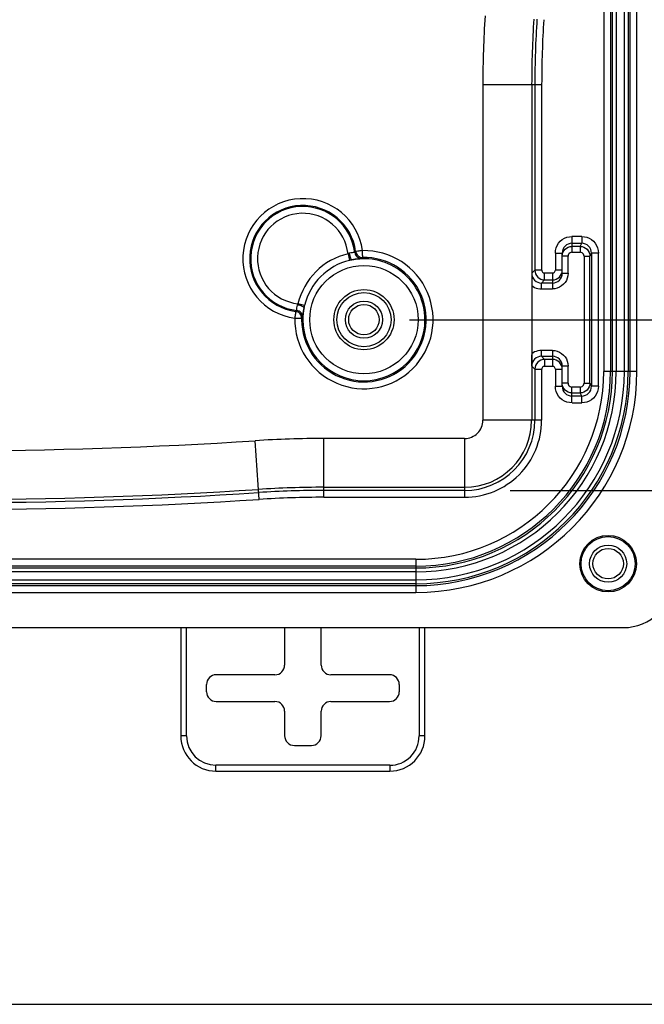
# Model space of a CAD drawing. Header units: inches. Extents: x 0 to 56.7, y 0 to 36.7.
# Tile 16 of 50: x 39.8 to 43, y 0 to 5. Entities that reach past the tile are written whole.
import ezdxf

# ---------------------------------------------------------------- set-up
doc = ezdxf.new("R2010")
doc.units = ezdxf.units.IN
doc.header["$LTSCALE"] = 3.116667
doc.header["$MEASUREMENT"] = 0
doc.layers.get('0').update_dxf_attribs({"linetype": 'CONTINUOUS'})
for name, color, linetype in [('_128466', 7, 'CONTINUOUS'), ('_135375', 7, 'CONTINUOUS'), ('_145643', 7, 'CONTINUOUS')]:
    doc.layers.add(name, color=color, linetype=linetype)
doc.styles.get("Standard").update_dxf_attribs({"font": 'txt', "width": 0.8})
doc.dimstyles.new('DIMSTYLE_2', dxfattribs={"dimtxt": 0.283333, "dimasz": 0.333333, "dimexe": 0.09, "dimexo": 0.07, "dimgap": 0.0425, "dimtad": 0, "dimtih": 1, "dimtoh": 1, "dimzin": 4, "dimdsep": 46, "dimtxsty": 'Standard', "dimblk": '_FILLED', "dimblk1": '_FILLED', "dimblk2": '_FILLED', "dimcen": 0.09, "dimadec": 0, "dimazin": 0, "dimtfac": 1, "dimtofl": 0, "dimtmove": 0, "dimatfit": 3, "dimldrblk": '_FILLED', "dimfxl": 0, "dimtolj": 1, "dimtzin": 4, "dimarcsym": 0})

# ---------------------------------------------------------------- blocks, each defined once
blk = doc.blocks.new('_FILLED')
at = {"color": 0, "linetype": 'ByBlock'}
blk.add_solid([(0, 0), (-1, 0.2), (-1, -0.2)], dxfattribs=at)
blk = doc.blocks.new('*D8')
at = {"color": 2, "linetype": 'Continuous'}
for p, q in [((41.7505, 9.7571), (45.1132, 9.7571)), ((44.8132, 9.7571), (44.8132, 6.9154)), ((44.8132, 3.5071), (44.8132, 5.4988)), ((41.7505, 3.5071), (45.1132, 3.5071))]:
    blk.add_line(p, q, dxfattribs=at)
at = {"color": 2, "linetype": 'Continuous', "xscale": 0.3333333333, "yscale": 0.3333333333, "zscale": 0.3333333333}
for p, rotation in [((44.8132, 9.7571), 90), ((44.8132, 3.5071), 270)]:
    blk.add_blockref('_FILLED', p, dxfattribs=dict(at, rotation=rotation))
at = {"color": 2, "linetype": 'Continuous', "insert": (44.8132, 6.7738), "char_height": 0.28333, "width": 1.813333, "attachment_point": 2, "line_spacing_factor": 0.9}
blk.add_mtext('6.25\\PSUBPANEL\\PMOUNTING', dxfattribs=at)
blk = doc.blocks.new('*D10')
at = {"color": 2, "linetype": 'Continuous'}
for p, q in [((42.2655, 10.6319), (46.406, 10.6319)), ((46.106, 10.6319), (46.106, 7.9755)), ((46.106, 2.6322), (46.106, 6.9838)), ((42.2655, 2.6322), (46.406, 2.6322))]:
    blk.add_line(p, q, dxfattribs=at)
at = {"color": 2, "linetype": 'Continuous', "xscale": 0.3333333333, "yscale": 0.3333333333, "zscale": 0.3333333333}
for p, rotation in [((46.106, 10.6319), 90), ((46.106, 2.6322), 270)]:
    blk.add_blockref('_FILLED', p, dxfattribs=dict(at, rotation=rotation))
at = {"color": 2, "linetype": 'Continuous', "insert": (46.106, 7.8338), "char_height": 0.28333, "width": 1.36, "attachment_point": 2, "line_spacing_factor": 0.9}
blk.add_mtext('8.00\\PINSIDE', dxfattribs=at)

msp = doc.modelspace()

# ---------------------------------------------------------------- linework, layer by layer
at = {"color": 7, "linetype": 'Continuous'}
msp.add_line((0, 0), (56.6667, 0), dxfattribs=at)
at = {"layer": '_128466', "color": 7, "linetype": 'Continuous'}
for centre, radius in [((41.5171, 3.5071), 0.1386), ((41.5171, 3.5071), 0.095), ((41.5171, 3.5071), 0.0781), ((42.7671, 2.2571), 0.1386), ((42.7671, 2.2571), 0.095), ((42.7671, 2.2571), 0.0781)]:
    msp.add_circle(centre, radius, dxfattribs=at)
at = {"layer": '_135375', "color": 7, "linetype": 'Continuous'}
for p, q in [((40.5796, 1.9296), (40.5796, 1.3746)), ((41.1112, 1.9296), (41.1112, 1.738)), ((41.2981, 1.738), (41.2981, 1.9296)), ((41.8296, 1.3746), (41.8296, 1.9296)), ((41.0612, 1.688), (40.7612, 1.688)), ((41.6481, 1.688), (41.3481, 1.688)), ((40.7112, 1.6011), (40.7112, 1.6381)), ((41.6981, 1.6381), (41.6981, 1.6011)), ((40.7612, 1.5511), (41.0612, 1.5511)), ((41.3481, 1.5511), (41.6481, 1.5511)), ((41.1112, 1.5011), (41.1112, 1.3761)), ((41.2981, 1.3761), (41.2981, 1.5011)), ((41.1612, 1.3261), (41.2481, 1.3261)), ((40.7596, 1.1946), (41.6496, 1.1946))]:
    msp.add_line(p, q, dxfattribs=at)
at = {"layer": '_135375', "color": 9, "linetype": 'Continuous'}
for p, q in [((40.6096, 1.3746), (40.6096, 1.9296)), ((41.7996, 1.9296), (41.7996, 1.3746)), ((40.6096, 1.3746), (40.5796, 1.3746)), ((41.8296, 1.3746), (41.7996, 1.3746)), ((41.6496, 1.2246), (40.7596, 1.2246)), ((40.7596, 1.1946), (40.7596, 1.2246)), ((41.6496, 1.2246), (41.6496, 1.1946))]:
    msp.add_line(p, q, dxfattribs=at)
at = {"layer": '_135375', "color": 7, "linetype": 'Continuous'}
for centre, start, end in [((40.7596, 1.3746), 180, 270), ((41.6496, 1.3746), 270, 360)]:
    msp.add_arc(centre, 0.18, start, end, dxfattribs=at)
at = {"layer": '_135375', "color": 9, "linetype": 'Continuous'}
for centre, start, end in [((40.7596, 1.3746), 180, 270), ((41.6496, 1.3746), 270, 0.0001)]:
    msp.add_arc(centre, 0.15, start, end, dxfattribs=at)
at = {"layer": '_135375', "color": 7, "linetype": 'Continuous'}
for centre, major_axis, start_param, end_param in [((41.0612, 1.7381), (0.0354, -0.0354), -0.785246, 0.785246), ((41.3481, 1.7381), (0.0354, 0.0354), 2.356347, 3.926839), ((40.7612, 1.638), (0.0354, -0.0354), 2.356347, 3.926839), ((41.6481, 1.638), (-0.0354, -0.0354), 2.356347, 3.926839), ((40.7612, 1.6011), (0.0354, 0.0354), 2.356347, 3.926839), ((41.6481, 1.6011), (-0.0354, 0.0354), 2.356347, 3.926839), ((41.0612, 1.5011), (-0.0354, -0.0354), 2.356347, 3.926839), ((41.3481, 1.5011), (-0.0354, 0.0354), -0.785246, 0.785246), ((41.1612, 1.3761), (0.0354, 0.0354), 2.356347, 3.926839), ((41.2481, 1.3761), (-0.0354, 0.0354), 2.356347, 3.926839)]:
    msp.add_ellipse(centre, major_axis=major_axis, ratio=0.999695, start_param=start_param, end_param=end_param, dxfattribs=at)
at = {"layer": '_145643', "color": 9, "linetype": 'Continuous'}
for p, q in [((42.7444, 10.0224), (42.7444, 3.2418)), ((42.7889, 3.2418), (42.7889, 10.0223)), ((42.8087, 10.0223), (42.8087, 3.2418)), ((42.8501, 3.2418), (42.8501, 6.0177)), ((42.8699, 6.0136), (42.8699, 3.2418)), ((42.9144, 3.2418), (42.9144, 6.0114)), ((42.1258, 4.7118), (42.427, 4.7118)), ((42.1258, 4.7118), (42.1258, 2.9921)), ((42.427, 3.7608), (42.427, 4.7118)), ((42.6321, 3.9333), (42.5821, 3.9333)), ((42.5821, 3.9333), (42.5821, 3.8983)), ((42.5821, 3.8983), (42.5821, 3.8522)), ((42.624, 3.8822), (42.6321, 3.8983)), ((42.6321, 3.9333), (42.6321, 3.8983)), ((41.4357, 3.8449), (41.4439, 3.8109)), ((41.4701, 3.8514), (41.4748, 3.8562)), ((41.475, 3.8563), (41.4748, 3.8562)), ((41.51, 3.8364), (41.5095, 3.8609)), ((41.51, 3.8364), (41.5103, 3.826)), ((42.4971, 3.8483), (42.5321, 3.8483)), ((42.4971, 3.8483), (42.4971, 3.7608)), ((42.5821, 3.8522), (42.624, 3.8522)), ((42.624, 3.8822), (42.624, 3.8522)), ((42.6731, 3.842), (42.674, 3.8322)), ((42.6821, 3.8483), (42.674, 3.8322)), ((42.7171, 3.8483), (42.6821, 3.8483)), ((42.7171, 3.1659), (42.7171, 3.8483)), ((42.5621, 3.8322), (42.5321, 3.8322)), ((42.5621, 3.7447), (42.5621, 3.8322)), ((42.644, 3.8322), (42.674, 3.8322)), ((42.644, 3.8322), (42.644, 3.182)), ((42.3759, 3.7447), (42.392, 3.7608)), ((42.427, 3.7608), (42.392, 3.7608)), ((42.4821, 3.7458), (42.442, 3.7458)), ((42.442, 3.7108), (42.442, 3.7458)), ((42.4821, 3.7458), (42.4821, 3.6947)), ((42.5321, 3.7608), (42.4971, 3.7608)), ((42.5321, 3.7447), (42.5621, 3.7447)), ((42.442, 3.7108), (42.4259, 3.6947)), ((42.4259, 3.6647), (42.4259, 3.6947)), ((42.4821, 3.6947), (42.4821, 3.6647)), ((42.4259, 3.6647), (42.4821, 3.6647)), ((41.2134, 3.5804), (41.1794, 3.5886)), ((41.168, 3.5494), (41.1729, 3.5541)), ((41.168, 3.5494), (41.168, 3.5492)), ((41.1633, 3.5147), (41.1878, 3.5142)), ((41.1878, 3.5142), (41.1983, 3.514)), ((41.2037, 3.5181), (41.2039, 3.5193)), ((42.4821, 3.3495), (42.4259, 3.3495)), ((42.4259, 3.3195), (42.4259, 3.3495)), ((42.4821, 3.3495), (42.4821, 3.2684)), ((42.4259, 3.3195), (42.442, 3.3034)), ((42.442, 3.3034), (42.442, 3.2684)), ((42.392, 3.2534), (42.3759, 3.2695)), ((42.392, 3.2534), (42.427, 3.2534)), ((42.427, 2.9921), (42.427, 3.2534)), ((42.442, 3.2684), (42.4821, 3.2684)), ((42.4971, 3.2534), (42.5321, 3.2534)), ((42.4971, 3.2534), (42.4971, 3.1659)), ((42.5621, 3.2695), (42.5321, 3.2695)), ((42.5621, 3.182), (42.5621, 3.2695)), ((42.9144, 3.2418), (42.7444, 3.2418)), ((42.5621, 3.182), (42.5321, 3.182)), ((42.644, 3.182), (42.674, 3.182)), ((42.674, 3.182), (42.6821, 3.1659)), ((42.4971, 3.1659), (42.5321, 3.1659)), ((42.624, 3.162), (42.5821, 3.162)), ((42.5821, 3.1159), (42.5821, 3.162)), ((42.624, 3.162), (42.624, 3.132)), ((42.6321, 3.1159), (42.624, 3.132)), ((42.7171, 3.1659), (42.6821, 3.1659)), ((42.5821, 3.0809), (42.5821, 3.1159)), ((42.5822, 3.0809), (42.6321, 3.0809)), ((42.6321, 3.0809), (42.6321, 3.1159)), ((42.427, 2.9921), (42.1258, 2.9921)), ((40.9805, 2.5864), (40.9609, 2.887)), ((42.0322, 2.8985), (41.3124, 2.8985)), ((41.3124, 2.5972), (41.3124, 2.8985)), ((42.0321, 2.8985), (42.0321, 2.5972)), ((41.3124, 2.5972), (42.0321, 2.5972)), ((41.7824, 2.2798), (37.0019, 2.2798)), ((41.7824, 2.2798), (41.7824, 2.1098)), ((37.0019, 2.2353), (41.7824, 2.2353)), ((41.7824, 2.2156), (37.0019, 2.2156)), ((37.0019, 2.1741), (41.7824, 2.1741)), ((41.7824, 2.1544), (37.0019, 2.1544)), ((37.0019, 2.1098), (41.7824, 2.1098))]:
    msp.add_line(p, q, dxfattribs=at)
at = {"layer": '_145643', "color": 7, "linetype": 'Continuous'}
for p, q in [((42.7794, 10.0223), (42.7794, 3.2418)), ((42.8794, 3.2418), (42.8794, 6.0126)), ((42.3758, 4.7118), (42.3758, 3.7439)), ((42.392, 4.7118), (42.392, 3.7608)), ((42.5821, 3.8983), (42.6321, 3.8983)), ((41.4748, 3.8562), (41.4763, 3.85)), ((42.5321, 3.7447), (42.5321, 3.8483)), ((42.624, 3.8822), (42.5821, 3.8822)), ((42.6821, 3.8483), (42.6821, 3.1659)), ((42.674, 3.182), (42.674, 3.8322)), ((42.3759, 3.7447), (42.3758, 3.7037)), ((42.3758, 3.7057), (42.3758, 2.9921)), ((42.4821, 3.6947), (42.4259, 3.6947)), ((42.442, 3.7108), (42.4821, 3.7108)), ((41.1978, 3.5203), (41.1963, 3.5264)), ((41.1983, 3.514), (41.1978, 3.5203)), ((41.1992, 3.5145), (41.1983, 3.514)), ((42.3758, 3.3027), (42.3758, 3.3265)), ((42.3759, 3.2695), (42.3758, 3.3027)), ((42.4259, 3.3195), (42.4822, 3.3195)), ((42.4822, 3.3034), (42.442, 3.3034)), ((42.392, 3.2534), (42.392, 2.9921)), ((42.5321, 3.1659), (42.5321, 3.2695)), ((42.5821, 3.132), (42.624, 3.132)), ((42.6321, 3.1159), (42.5821, 3.1159)), ((41.3124, 2.6485), (42.0321, 2.6485)), ((42.0321, 2.6322), (41.3124, 2.6322)), ((41.7824, 2.2448), (37.0019, 2.2448)), ((37.0019, 2.1448), (41.7824, 2.1448)), ((35.9387, 1.9296), (42.8456, 1.9296))]:
    msp.add_line(p, q, dxfattribs=at)
at = {"layer": '_145643', "color": 9, "linetype": 'Continuous'}
for points in [[(42.4971, 3.8483), (42.4983, 3.8618), (42.5013, 3.8747), (42.5065, 3.887), (42.5134, 3.8983), (42.5221, 3.9084), (42.5322, 3.917), (42.5435, 3.924), (42.5558, 3.9291), (42.5686, 3.9322), (42.5821, 3.9333)], [(42.6321, 3.9333), (42.6456, 3.9322), (42.6584, 3.9291), (42.6707, 3.924), (42.6821, 3.917), (42.6922, 3.9084), (42.7008, 3.8983), (42.7078, 3.8869), (42.7129, 3.8746), (42.716, 3.8618), (42.7171, 3.8483)], [(42.6821, 3.8483), (42.6811, 3.8581), (42.6783, 3.8674), (42.6736, 3.8761), (42.6674, 3.8837), (42.6599, 3.8899), (42.6512, 3.8945), (42.6418, 3.8973), (42.6321, 3.8983)], [(41.4421, 3.847), (41.4411, 3.8467), (41.44, 3.8464), (41.4389, 3.846), (41.4378, 3.8457), (41.4368, 3.8453), (41.4357, 3.8449)], [(41.4701, 3.8514), (41.4693, 3.8513), (41.4669, 3.851), (41.4626, 3.8507), (41.4566, 3.85), (41.4497, 3.8487), (41.4421, 3.847)], [(41.4421, 3.847), (41.4436, 3.8404), (41.4453, 3.8339), (41.4471, 3.8281), (41.4489, 3.823), (41.4508, 3.8189), (41.4526, 3.8158), (41.4542, 3.814), (41.4556, 3.8135)], [(41.4701, 3.8514), (41.4715, 3.845), (41.474, 3.839), (41.4776, 3.8336), (41.4821, 3.829), (41.4874, 3.8252), (41.4933, 3.8225), (41.4996, 3.821), (41.5061, 3.8206)], [(41.4858, 3.8577), (41.4783, 3.8567), (41.4762, 3.8563), (41.475, 3.8563)], [(41.5095, 3.8609), (41.5029, 3.8601), (41.4968, 3.8592), (41.491, 3.8585), (41.4858, 3.8577)], [(42.5821, 3.8522), (42.5768, 3.8514), (42.5721, 3.8495), (42.568, 3.8463), (42.5648, 3.8423), (42.5629, 3.8376), (42.5621, 3.8322)], [(42.624, 3.8822), (42.6338, 3.8813), (42.6432, 3.8784), (42.6518, 3.8738), (42.6594, 3.8676), (42.6656, 3.86), (42.6702, 3.8514), (42.6731, 3.842)], [(42.644, 3.8322), (42.6433, 3.8376), (42.6413, 3.8423), (42.6382, 3.8463), (42.6341, 3.8495), (42.6294, 3.8514), (42.624, 3.8522)], [(41.4556, 3.8135), (41.4537, 3.8131), (41.4517, 3.8127), (41.4497, 3.8122), (41.4478, 3.8118), (41.4458, 3.8113), (41.4439, 3.8109)], [(41.4556, 3.8135), (41.4655, 3.8153), (41.4746, 3.8168), (41.4831, 3.818), (41.4906, 3.8189), (41.4969, 3.8195), (41.5018, 3.82), (41.5048, 3.8203), (41.5061, 3.8206)], [(42.3759, 3.7447), (42.3769, 3.735), (42.3797, 3.7256), (42.3843, 3.7169), (42.3906, 3.7094), (42.3981, 3.7031), (42.4068, 3.6985), (42.4162, 3.6957), (42.4259, 3.6947)], [(42.392, 3.7608), (42.393, 3.751), (42.3958, 3.7417), (42.4004, 3.733), (42.4066, 3.7255), (42.4142, 3.7192), (42.4228, 3.7146), (42.4322, 3.7118), (42.442, 3.7108)], [(42.427, 3.7608), (42.4276, 3.7568), (42.429, 3.7533), (42.4314, 3.7502), (42.4345, 3.7478), (42.438, 3.7464), (42.442, 3.7458)], [(42.4821, 3.7458), (42.4862, 3.7464), (42.4897, 3.7478), (42.4927, 3.7502), (42.4951, 3.7533), (42.4966, 3.7568), (42.4971, 3.7608)], [(42.5621, 3.7447), (42.5611, 3.732), (42.5582, 3.7199), (42.5534, 3.7083), (42.5468, 3.6977), (42.5387, 3.6882), (42.5292, 3.68), (42.5185, 3.6735), (42.5069, 3.6687), (42.4949, 3.6658), (42.4821, 3.6647)], [(42.3758, 3.6824), (42.3832, 3.6771), (42.391, 3.6727), (42.3994, 3.6693), (42.408, 3.6667), (42.4169, 3.6652), (42.4259, 3.6647)], [(41.1728, 3.5541), (41.173, 3.5552), (41.1733, 3.5581), (41.1736, 3.5625), (41.1743, 3.5681), (41.1755, 3.5747), (41.1772, 3.5821)], [(41.1772, 3.5821), (41.1775, 3.5832), (41.1779, 3.5842), (41.1782, 3.5853), (41.1786, 3.5864), (41.179, 3.5875), (41.1794, 3.5886)], [(41.2108, 3.5686), (41.2103, 3.57), (41.2084, 3.5717), (41.2054, 3.5735), (41.2012, 3.5753), (41.1962, 3.5772), (41.1903, 3.579), (41.1838, 3.5807), (41.1772, 3.5821)], [(41.1675, 3.5455), (41.1664, 3.5378), (41.1657, 3.5327), (41.165, 3.5271), (41.1641, 3.5212), (41.1633, 3.5147)], [(41.168, 3.5492), (41.1679, 3.5479), (41.1675, 3.5455)], [(41.2037, 3.5181), (41.2033, 3.5246), (41.2017, 3.5309), (41.199, 3.5368), (41.1953, 3.5421), (41.1906, 3.5466), (41.1852, 3.5502), (41.1792, 3.5527), (41.1729, 3.5541)], [(41.2039, 3.5193), (41.2042, 3.5222), (41.2047, 3.527), (41.2054, 3.5334), (41.2063, 3.5412), (41.2074, 3.5499), (41.2089, 3.5589), (41.2108, 3.5686)], [(42.4259, 3.3495), (42.4169, 3.3489), (42.408, 3.3474), (42.3994, 3.3449), (42.391, 3.3415), (42.3832, 3.3371), (42.3758, 3.3318)], [(42.4821, 3.3495), (42.4949, 3.3484), (42.5069, 3.3455), (42.5185, 3.3407), (42.5292, 3.3342), (42.5387, 3.326), (42.5468, 3.3165), (42.5534, 3.3058), (42.5582, 3.2943), (42.5611, 3.2822), (42.5621, 3.2695)], [(42.4259, 3.3195), (42.4162, 3.3185), (42.4068, 3.3157), (42.3981, 3.311), (42.3906, 3.3048), (42.3843, 3.2972), (42.3797, 3.2886), (42.3769, 3.2792), (42.3759, 3.2695)], [(42.442, 3.3034), (42.4322, 3.3024), (42.4229, 3.2996), (42.4142, 3.2949), (42.4066, 3.2887), (42.4004, 3.2812), (42.3958, 3.2725), (42.393, 3.2631), (42.392, 3.2534)], [(42.442, 3.2684), (42.438, 3.2678), (42.4345, 3.2664), (42.4314, 3.264), (42.429, 3.2609), (42.4276, 3.2574), (42.427, 3.2534)], [(42.4971, 3.2534), (42.4966, 3.2574), (42.4951, 3.2609), (42.4927, 3.264), (42.4896, 3.2664), (42.4861, 3.2678), (42.4821, 3.2684)], [(42.5621, 3.182), (42.5629, 3.1766), (42.5648, 3.1719), (42.568, 3.1678), (42.5721, 3.1647), (42.5768, 3.1627), (42.5821, 3.162)], [(42.624, 3.162), (42.6294, 3.1627), (42.6341, 3.1647), (42.6382, 3.1678), (42.6413, 3.1719), (42.6433, 3.1766), (42.644, 3.182)], [(42.674, 3.182), (42.6731, 3.1722), (42.6702, 3.1628)], [(42.5822, 3.0809), (42.5686, 3.082), (42.5558, 3.0851), (42.5435, 3.0902), (42.5321, 3.0971), (42.5221, 3.1058), (42.5134, 3.1159), (42.5065, 3.1272), (42.5013, 3.1395), (42.4983, 3.1524), (42.4971, 3.1659)], [(42.6702, 3.1628), (42.6656, 3.1542), (42.6594, 3.1466), (42.6518, 3.1404), (42.6432, 3.1358), (42.6338, 3.1329), (42.624, 3.132)], [(42.6321, 3.1159), (42.6418, 3.1168), (42.6512, 3.1197), (42.6598, 3.1243), (42.6674, 3.1305), (42.6736, 3.1381), (42.6783, 3.1467), (42.6811, 3.1561), (42.6821, 3.1659)], [(42.7171, 3.1659), (42.716, 3.1524), (42.7129, 3.1395), (42.7078, 3.1272), (42.7008, 3.1159), (42.6922, 3.1058), (42.6821, 3.0971), (42.6707, 3.0902), (42.6584, 3.0851), (42.6456, 3.082), (42.6321, 3.0809)]]:
    msp.add_lwpolyline(points, dxfattribs=at)
at = {"layer": '_145643', "color": 7, "linetype": 'Continuous'}
for points in [[(42.5821, 3.8983), (42.5724, 3.8973), (42.563, 3.8945), (42.5544, 3.8899), (42.5468, 3.8837), (42.5406, 3.8761), (42.536, 3.8674), (42.5331, 3.8581), (42.5321, 3.8483)], [(41.4763, 3.85), (41.4788, 3.8441), (41.4824, 3.8389), (41.4868, 3.8343), (41.492, 3.8307)], [(42.5321, 3.8322), (42.5331, 3.842), (42.536, 3.8514), (42.5406, 3.86)], [(42.5406, 3.86), (42.5468, 3.8676), (42.5544, 3.8738), (42.563, 3.8784)], [(42.563, 3.8784), (42.5724, 3.8813), (42.5821, 3.8822)], [(41.492, 3.8307), (41.4977, 3.828), (41.5039, 3.8264), (41.5103, 3.826)], [(41.509, 3.8242), (41.5073, 3.8224), (41.5067, 3.8215), (41.5061, 3.8206)], [(41.5103, 3.826), (41.5097, 3.8251), (41.509, 3.8242)], [(42.4821, 3.7108), (42.4919, 3.7118), (42.5013, 3.7146), (42.5099, 3.7192), (42.5175, 3.7255), (42.5237, 3.733), (42.5283, 3.7417), (42.5312, 3.751), (42.5321, 3.7608)], [(42.5099, 3.7031), (42.5175, 3.7094), (42.5237, 3.7169), (42.5283, 3.7256), (42.5312, 3.735), (42.5321, 3.7447)], [(42.4821, 3.6947), (42.4919, 3.6957), (42.5013, 3.6985), (42.5099, 3.7031)], [(41.1804, 3.5453), (41.1744, 3.5479), (41.168, 3.5494)], [(41.1963, 3.5264), (41.1937, 3.5321), (41.1901, 3.5372), (41.1856, 3.5417), (41.1804, 3.5453)], [(41.2108, 3.5686), (41.2112, 3.5706), (41.2116, 3.5725), (41.212, 3.5745), (41.2125, 3.5764), (41.2129, 3.5784), (41.2134, 3.5804)], [(41.2019, 3.5169), (41.2001, 3.5152), (41.1992, 3.5145)], [(41.2037, 3.5181), (41.2028, 3.5176), (41.2019, 3.5169)], [(42.5099, 3.311), (42.5013, 3.3157), (42.4919, 3.3185), (42.4822, 3.3195)], [(42.5321, 3.2534), (42.5312, 3.2631), (42.5283, 3.2725), (42.5237, 3.2812), (42.5175, 3.2887), (42.5099, 3.295), (42.5013, 3.2996), (42.4919, 3.3024), (42.4822, 3.3034)], [(42.5321, 3.2695), (42.5312, 3.2792), (42.5283, 3.2886), (42.5237, 3.2972), (42.5175, 3.3048), (42.5099, 3.311)], [(42.5321, 3.1659), (42.5331, 3.1561), (42.536, 3.1467), (42.5406, 3.1381), (42.5468, 3.1305), (42.5544, 3.1243), (42.563, 3.1197), (42.5724, 3.1168), (42.5821, 3.1159)], [(42.563, 3.1358), (42.5544, 3.1404), (42.5468, 3.1466), (42.5406, 3.1542), (42.536, 3.1628), (42.5331, 3.1722)], [(42.5821, 3.132), (42.5724, 3.1329), (42.563, 3.1358)]]:
    msp.add_lwpolyline(points, dxfattribs=at)
at = {"layer": '_145643', "color": 9, "linetype": 'Continuous'}
msp.add_circle((41.5171, 3.5071), 0.2775, dxfattribs=at)
at = {"layer": '_145643', "color": 7, "linetype": 'Continuous'}
for centre, radius in [((41.5171, 3.5071), 0.154), ((42.7671, 2.2571), 0.145)]:
    msp.add_circle(centre, radius, dxfattribs=at)
at = {"layer": '_145643', "color": 9, "linetype": 'Continuous'}
for centre, radius, start, end in [((47.5321, 4.7118), 5.4064, 176.2717, 180), ((47.5321, 4.7118), 5.1052, 176.2717, 180), ((41.2046, 3.8196), 0.3076, 7.724, 262.276), ((41.2046, 3.8196), 0.2726, 7.7241, 262.2759), ((41.2046, 3.8196), 0.2674, 6.8293, 263.1707), ((41.2046, 3.8196), 0.2324, 6.2429, 263.7571), ((41.5171, 3.5071), 0.3539, 178.7617, 91.2383), ((41.5171, 3.5071), 0.3475, 103.5624, 166.4376), ((41.5171, 3.5071), 0.3189, 180, 91.238), ((41.5171, 3.5071), 0.3125, 103.5624, 166.4376), ((41.5171, 3.5071), 0.3125, 0, 101.3535), ((41.5171, 3.5071), 0.3125, 168.6465, 180), ((41.7824, 3.2418), 1.132, 270, 0), ((41.7824, 3.2418), 1.0875, 270, 360), ((41.7824, 3.2418), 1.0677, 270, 360), ((41.7824, 3.2418), 1.0263, 270, 360), ((41.7824, 3.2418), 1.0065, 270, 360), ((41.7824, 3.2418), 0.962, 270.0016, 359.9984), ((42.0321, 2.9921), 0.3948, 269.9998, 360), ((42.0321, 2.9921), 0.0936, 270.0075, 0.0235), ((39.3921, 26.9608), 24.1249, 266.27168, 273.72832), ((41.3124, -2.5079), 5.4064, 90, 93.7283), ((39.3921, 26.9608), 24.4261, 266.27168, 273.72832), ((41.3124, -2.5079), 5.1052, 90, 93.7283)]:
    msp.add_arc(centre, radius, start, end, dxfattribs=at)
at = {"layer": '_145643', "color": 7, "linetype": 'Continuous'}
for centre, radius, start, end in [((47.5321, 4.7118), 5.1564, 176.2717, 180), ((47.5321, 4.7118), 5.1402, 176.2717, 180), ((41.5171, 3.5071), 0.3189, 178.762, 180), ((41.5171, 3.5071), 0.3125, 180, 360), ((41.7824, 3.2418), 1.097, 270, 360), ((41.7824, 3.2418), 0.997, 270, 360), ((42.0321, 2.9921), 0.3598, 270, 360), ((42.0321, 2.9921), 0.3436, 270, 360), ((39.3921, 26.9608), 24.3749, 266.27168, 273.72832), ((41.3124, -2.5079), 5.1564, 90, 93.7283), ((41.3124, -2.5079), 5.1402, 90, 93.7283), ((39.3921, 26.9608), 24.3911, 266.27168, 273.72832)]:
    msp.add_arc(centre, radius, start, end, dxfattribs=at)
msp.add_ellipse((42.8437, 2.1805), major_axis=(-0.1781, 0.1781), ratio=0.992433, start_param=2.359993, end_param=3.923193, dxfattribs=at)

# ---------------------------------------------------------------- dimensions: what is measured, and where the dimension line sits
at = {"color": 2, "linetype": 'Continuous'}
for base, p1, p2, angle, text, picture, middle in [((46.106, 10.6319), (42.1955, 2.6322), (42.1955, 10.6319), 90, '<>\\PINSIDE', '*D10', (46.106, 7.4797)), ((44.8132, 3.5071), (41.6805, 9.7571), (41.6805, 3.5071), 270, '<>\\PSUBPANEL\\PMOUNTING', '*D8', (44.8132, 6.2071))]:
    dim = msp.add_linear_dim(base=base, p1=p1, p2=p2, angle=angle, text=text, dimstyle='DIMSTYLE_2', dxfattribs=at)
    dim.commit()
    dim.dimension.update_dxf_attribs({"geometry": picture, "text_midpoint": middle, "dimtype": 160})

doc.saveas('drawing.dxf')
